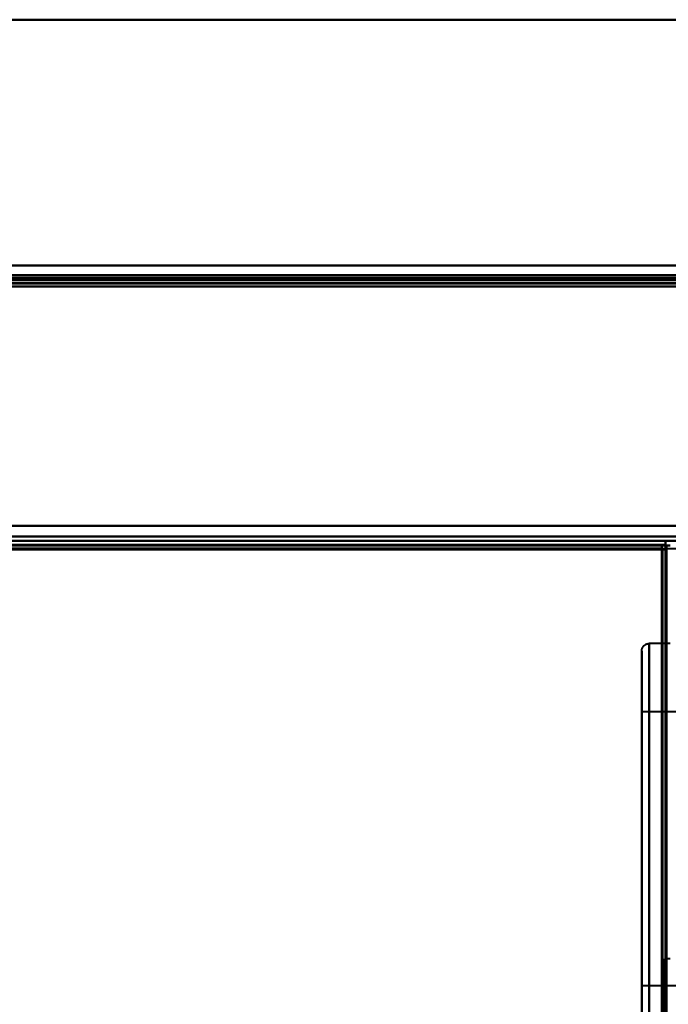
# Model space of a CAD drawing. Header units: millimetres. Extents: x -1352 to 2139, y -120 to 1010.
# Tile 73 of 77: x 412 to 498, y 842 to 972. Entities that reach past the tile are written whole.
import ezdxf

# ---------------------------------------------------------------- set-up
doc = ezdxf.new("R2010")
doc.units = ezdxf.units.MM
doc.layers.add('A-GENM', color=13, linetype='Continuous', lineweight=40)
doc.layers.add('G-IMPT', color=8, linetype='Continuous', lineweight=40)

# ---------------------------------------------------------------- blocks, each defined once
blk = doc.blocks.new('Nexa Toit - 700-751584-Avant')
at = {"layer": 'A-GENM'}
for p, q in [((655, 972), (-655, 972)), ((-655, 972), (655, 972)), ((655, 938), (-655, 938)), ((-655, 938), (655, 938))]:
    blk.add_line(p, q, dxfattribs=at)
blk = doc.blocks.new('Maintenance r21 - Maintenance r21-751643-Avant')
at = {"layer": 'A-GENM'}
for p, q in [((535, 939.65), (-535, 939.65)), ((-535, 939.65), (535, 939.65))]:
    blk.add_line(p, q, dxfattribs=at)
blk = doc.blocks.new('NEXA 700 CALQUES_dwg-751640-Avant')
at = {"layer": 'G-IMPT'}
for p, q in [((532.43, 938.37), (-536.37, 938.37)), ((532.43, 938.37), (-220.37, 938.37)), ((-535.87, 903.37), (531.93, 903.37)), ((-535.47, 902.37), (531.53, 902.37)), ((496.93, 902.87), (-500.87, 902.87)), ((496.93, 902.87), (496.93, 902.27)), ((496.93, 902.27), (496.93, 902.87)), ((496.93, 902.27), (497.53, 902.27)), ((497.53, 902.27), (496.93, 902.27)), ((497.43, 903.37), (497.43, 902.77)), ((497.43, 902.77), (497.43, 903.37)), ((497.43, 902.77), (498.03, 902.77)), ((498.03, 902.77), (497.43, 902.77)), ((497.53, 129.47), (497.53, 902.27)), ((498.03, 889.87), (495.28, 889.87)), ((495.28, 889.87), (495.28, 835.87)), ((495.28, 889.87), (495.28, 835.87)), ((495.28, 862.87), (495.28, 889.87)), ((495.28, 862.87), (495.28, 889.87)), ((494.28, 888.87), (494.28, 862.87)), ((494.28, 862.87), (494.28, 888.87)), ((494.28, 836.87), (494.28, 888.87)), ((498.78, 880.87), (494.28, 880.87)), ((494.28, 880.87), (494.28, 862.87)), ((494.28, 862.87), (494.28, 880.87)), ((494.28, 862.87), (494.28, 844.87)), ((494.28, 862.87), (494.28, 836.87)), ((494.28, 844.87), (494.28, 862.87)), ((494.28, 836.87), (494.28, 862.87)), ((495.28, 835.87), (495.28, 862.87)), ((498.03, 848.37), (497.33, 848.37)), ((497.33, 848.37), (497.33, 713.37)), ((497.33, 713.37), (497.33, 848.37)), ((494.28, 844.87), (498.78, 844.87))]:
    blk.add_line(p, q, dxfattribs=at)
at = {"layer": 'G-IMPT', "flags": 128}
for points in [[(-536.37, 938.37), (-269.17, 938.37), (-1.97, 938.37), (265.23, 938.37), (532.43, 938.37)], [(532.43, 938.37), (265.23, 938.37), (-1.97, 938.37), (-269.17, 938.37), (-536.37, 938.37)], [(532.43, 938.37), (265.23, 938.37), (-1.97, 938.37), (-269.17, 938.37), (-536.37, 938.37)], [(-536.37, 938.37), (-269.17, 938.37), (-1.97, 938.37), (265.23, 938.37), (532.43, 938.37)], [(532.43, 937.87), (265.23, 937.87), (-1.97, 937.87), (-269.17, 937.87), (-536.37, 937.87)], [(-536.37, 937.87), (-269.17, 937.87), (-1.97, 937.87), (265.23, 937.87), (532.43, 937.87)], [(-536.37, 937.77), (-269.17, 937.77), (-1.97, 937.77), (265.23, 937.77), (532.43, 937.77)], [(532.43, 937.77), (265.23, 937.77), (-1.97, 937.77), (-269.17, 937.77), (-536.37, 937.77)], [(532.43, 937.77), (265.23, 937.77), (-1.97, 937.77), (-269.17, 937.77), (-536.37, 937.77)], [(-536.37, 937.77), (-269.17, 937.77), (-1.97, 937.77), (265.23, 937.77), (532.43, 937.77)], [(-536.37, 937.77), (-269.17, 937.77), (-1.97, 937.77), (265.23, 937.77), (532.43, 937.77)], [(532.43, 937.77), (265.23, 937.77), (-1.97, 937.77), (-269.17, 937.77), (-536.37, 937.77)], [(-535.97, 937.87), (-268.97, 937.87), (-1.97, 937.87), (265.03, 937.87), (532.03, 937.87)], [(532.03, 937.87), (265.03, 937.87), (-1.97, 937.87), (-268.97, 937.87), (-535.97, 937.87)], [(532.03, 937.87), (265.03, 937.87), (-1.97, 937.87), (-268.97, 937.87), (-535.97, 937.87)], [(-535.97, 937.87), (-268.97, 937.87), (-1.97, 937.87), (265.03, 937.87), (532.03, 937.87)], [(532.43, 938.37), (344.23, 938.37), (156.03, 938.37), (-32.17, 938.37), (-220.37, 938.37)], [(-220.37, 938.37), (-32.17, 938.37), (156.03, 938.37), (344.23, 938.37), (532.43, 938.37)], [(532.43, 938.37), (344.23, 938.37), (156.03, 938.37), (-32.17, 938.37), (-220.37, 938.37)], [(-220.37, 938.37), (-32.17, 938.37), (156.03, 938.37), (344.23, 938.37), (532.43, 938.37)], [(532.43, 937.87), (344.23, 937.87), (156.03, 937.87), (-32.17, 937.87), (-220.37, 937.87)], [(-220.37, 937.77), (-32.17, 937.77), (156.03, 937.77), (344.23, 937.77), (532.43, 937.77)], [(-220.37, 937.77), (-32.17, 937.77), (156.03, 937.77), (344.23, 937.77), (532.43, 937.77)], [(532.43, 937.77), (344.23, 937.77), (156.03, 937.77), (-32.17, 937.77), (-220.37, 937.77)], [(-219.87, 937.87), (-31.92, 937.87), (156.03, 937.87), (343.98, 937.87), (531.93, 937.87)], [(-219.87, 937.87), (-31.92, 937.87), (156.03, 937.87), (343.98, 937.87), (531.93, 937.87)], [(531.93, 937.87), (343.98, 937.87), (156.03, 937.87), (-31.92, 937.87), (-219.87, 937.87)], [(531.93, 937.87), (343.98, 937.87), (156.03, 937.87), (-31.92, 937.87), (-219.87, 937.87)], [(531.93, 937.87), (343.98, 937.87), (156.03, 937.87), (-31.92, 937.87), (-219.87, 937.87)], [(-219.87, 937.87), (-31.92, 937.87), (156.03, 937.87), (343.98, 937.87), (531.93, 937.87)], [(-219.87, 937.37), (-31.92, 937.37), (156.03, 937.37), (343.98, 937.37), (531.93, 937.37)], [(531.93, 937.37), (343.98, 937.37), (156.03, 937.37), (-31.92, 937.37), (-219.87, 937.37)], [(-219.87, 937.37), (-31.92, 937.37), (156.03, 937.37), (343.98, 937.37), (531.93, 937.37)], [(531.93, 937.27), (343.98, 937.27), (156.03, 937.27), (-31.92, 937.27), (-219.87, 937.27)], [(531.93, 937.27), (343.98, 937.27), (156.03, 937.27), (-31.92, 937.27), (-219.87, 937.27)], [(-219.87, 937.27), (-31.92, 937.27), (156.03, 937.27), (343.98, 937.27), (531.93, 937.27)], [(531.93, 936.87), (264.98, 936.87), (-1.97, 936.87), (-268.92, 936.87), (-535.87, 936.87)], [(531.93, 936.87), (264.98, 936.87), (-1.97, 936.87), (-268.92, 936.87), (-535.87, 936.87)], [(-535.87, 936.87), (-268.92, 936.87), (-1.97, 936.87), (264.98, 936.87), (531.93, 936.87)], [(-535.87, 936.87), (-268.92, 936.87), (-1.97, 936.87), (264.98, 936.87), (531.93, 936.87)], [(-535.87, 936.87), (-268.92, 936.87), (-1.97, 936.87), (264.98, 936.87), (531.93, 936.87)], [(-535.87, 936.87), (-268.92, 936.87), (-1.97, 936.87), (264.98, 936.87), (531.93, 936.87)], [(531.93, 936.87), (264.98, 936.87), (-1.97, 936.87), (-268.92, 936.87), (-535.87, 936.87)], [(531.93, 936.87), (264.98, 936.87), (-1.97, 936.87), (-268.92, 936.87), (-535.87, 936.87)], [(-536.37, 905.37), (-269.17, 905.37), (-1.97, 905.37), (265.23, 905.37), (532.43, 905.37)], [(532.43, 905.37), (265.23, 905.37), (-1.97, 905.37), (-269.17, 905.37), (-536.37, 905.37)], [(532.43, 905.37), (265.23, 905.37), (-1.97, 905.37), (-269.17, 905.37), (-536.37, 905.37)], [(-536.37, 905.37), (-269.17, 905.37), (-1.97, 905.37), (265.23, 905.37), (532.43, 905.37)], [(-535.87, 905.37), (-268.92, 905.37), (-1.97, 905.37), (264.98, 905.37), (531.93, 905.37)], [(531.93, 905.37), (264.98, 905.37), (-1.97, 905.37), (-268.92, 905.37), (-535.87, 905.37)], [(531.93, 905.37), (264.98, 905.37), (-1.97, 905.37), (-268.92, 905.37), (-535.87, 905.37)], [(-535.87, 905.37), (-268.92, 905.37), (-1.97, 905.37), (264.98, 905.37), (531.93, 905.37)], [(-535.87, 903.97), (-268.92, 903.97), (-1.97, 903.97), (264.98, 903.97), (531.93, 903.97)], [(531.93, 903.97), (264.98, 903.97), (-1.97, 903.97), (-268.92, 903.97), (-535.87, 903.97)], [(531.93, 903.97), (264.98, 903.97), (-1.97, 903.97), (-268.92, 903.97), (-535.87, 903.97)], [(-535.87, 903.97), (-268.92, 903.97), (-1.97, 903.97), (264.98, 903.97), (531.93, 903.97)], [(-503.97, 903.37), (-252.97, 903.37), (-1.97, 903.37), (249.03, 903.37), (500.03, 903.37)], [(500.03, 903.37), (249.03, 903.37), (-1.97, 903.37), (-252.97, 903.37), (-503.97, 903.37)], [(497.43, 903.37), (247.73, 903.37), (-1.97, 903.37), (-251.67, 903.37), (-501.37, 903.37)], [(-501.37, 903.37), (-251.67, 903.37), (-1.97, 903.37), (247.73, 903.37), (497.43, 903.37)], [(-501.37, 903.37), (-251.67, 903.37), (-1.97, 903.37), (247.73, 903.37), (497.43, 903.37)], [(497.43, 903.37), (247.73, 903.37), (-1.97, 903.37), (-251.67, 903.37), (-501.37, 903.37)], [(-501.37, 903.37), (-251.67, 903.37), (-1.97, 903.37), (247.73, 903.37), (497.43, 903.37)], [(497.43, 903.37), (247.73, 903.37), (-1.97, 903.37), (-251.67, 903.37), (-501.37, 903.37)], [(-501.37, 902.87), (-251.67, 902.87), (-1.97, 902.87), (247.73, 902.87), (497.43, 902.87)], [(-501.37, 902.77), (-251.67, 902.77), (-1.97, 902.77), (247.73, 902.77), (497.43, 902.77)], [(497.43, 902.77), (247.73, 902.77), (-1.97, 902.77), (-251.67, 902.77), (-501.37, 902.77)], [(497.43, 902.77), (247.73, 902.77), (-1.97, 902.77), (-251.67, 902.77), (-501.37, 902.77)], [(497.03, 902.37), (247.53, 902.37), (-1.97, 902.37), (-251.47, 902.37), (-500.97, 902.37)], [(-500.97, 902.37), (-251.47, 902.37), (-1.97, 902.37), (247.53, 902.37), (497.03, 902.37)], [(496.93, 902.87), (247.48, 902.87), (-1.97, 902.87), (-251.42, 902.87), (-500.87, 902.87)], [(-500.87, 902.87), (-251.42, 902.87), (-1.97, 902.87), (247.48, 902.87), (496.93, 902.87)], [(496.93, 902.87), (247.48, 902.87), (-1.97, 902.87), (-251.42, 902.87), (-500.87, 902.87)], [(-500.87, 902.87), (-251.42, 902.87), (-1.97, 902.87), (247.48, 902.87), (496.93, 902.87)], [(496.93, 902.87), (247.48, 902.87), (-1.97, 902.87), (-251.42, 902.87), (-500.87, 902.87)], [(-500.87, 902.87), (-251.42, 902.87), (-1.97, 902.87), (247.48, 902.87), (496.93, 902.87)], [(-500.87, 902.37), (-251.42, 902.37), (-1.97, 902.37), (247.48, 902.37), (496.93, 902.37)], [(496.93, 902.37), (247.48, 902.37), (-1.97, 902.37), (-251.42, 902.37), (-500.87, 902.37)], [(496.93, 902.27), (247.48, 902.27), (-1.97, 902.27), (-251.42, 902.27), (-500.87, 902.27)], [(-500.87, 902.27), (-251.42, 902.27), (-1.97, 902.27), (247.48, 902.27), (496.93, 902.27)], [(496.93, 902.87), (496.93, 902.75), (496.93, 902.62), (496.93, 902.5), (496.93, 902.37)], [(496.93, 902.37), (496.93, 902.5), (496.93, 902.62), (496.93, 902.75), (496.93, 902.87)], [(497.43, 902.87), (497.31, 902.87), (497.18, 902.87), (497.06, 902.87), (496.93, 902.87)], [(496.93, 902.87), (497.06, 902.87), (497.18, 902.87), (497.31, 902.87), (497.43, 902.87)], [(496.93, 902.37), (496.94, 902.37), (496.96, 902.37), (496.97, 902.37), (496.98, 902.37)], [(496.93, 902.32), (496.93, 902.33), (496.93, 902.35), (496.93, 902.36), (496.93, 902.37)], [(496.93, 902.27), (496.93, 902.28), (496.93, 902.3), (496.93, 902.31), (496.93, 902.32)], [(496.93, 161.37), (496.93, 346.6), (496.93, 531.82), (496.93, 717.05), (496.93, 902.27)], [(496.93, 902.27), (496.93, 717.05), (496.93, 531.82), (496.93, 346.6), (496.93, 161.37)], [(496.98, 902.27), (496.97, 902.27), (496.96, 902.27), (496.94, 902.27), (496.93, 902.27)], [(496.98, 902.37), (496.99, 902.37), (497.01, 902.37), (497.02, 902.37), (497.03, 902.37)], [(497.03, 902.27), (497.02, 902.27), (497.01, 902.27), (496.99, 902.27), (496.98, 902.27)], [(497.03, 129.37), (497.03, 322.62), (497.03, 515.87), (497.03, 709.12), (497.03, 902.37)], [(497.03, 902.37), (497.03, 902.36), (497.03, 902.35), (497.03, 902.33), (497.03, 902.32)], [(497.03, 902.37), (497.03, 709.12), (497.03, 515.87), (497.03, 322.62), (497.03, 129.37)], [(497.03, 902.32), (497.03, 902.31), (497.03, 902.3), (497.03, 902.28), (497.03, 902.27)], [(497.03, 902.27), (497.03, 709.07), (497.03, 515.87), (497.03, 322.67), (497.03, 129.47)], [(497.53, 902.27), (497.41, 902.27), (497.28, 902.27), (497.16, 902.27), (497.03, 902.27)], [(497.03, 129.47), (497.03, 322.67), (497.03, 515.87), (497.03, 709.07), (497.03, 902.27)], [(497.03, 902.27), (497.16, 902.27), (497.28, 902.27), (497.41, 902.27), (497.53, 902.27)], [(500.03, 903.37), (499.38, 903.37), (498.73, 903.37), (498.08, 903.37), (497.43, 903.37)], [(497.43, 903.37), (498.08, 903.37), (498.73, 903.37), (499.38, 903.37), (500.03, 903.37)], [(497.43, 903.37), (497.43, 903.25), (497.43, 903.12), (497.43, 903), (497.43, 902.87)], [(497.43, 902.87), (497.43, 903), (497.43, 903.12), (497.43, 903.25), (497.43, 903.37)], [(497.43, 902.87), (497.43, 902.86), (497.43, 902.85), (497.43, 902.83), (497.43, 902.82)], [(497.43, 902.82), (497.43, 902.81), (497.43, 902.8), (497.43, 902.78), (497.43, 902.77)], [(497.43, 902.77), (497.43, 709.32), (497.43, 515.87), (497.43, 322.42), (497.43, 128.97)], [(497.43, 128.97), (497.43, 322.42), (497.43, 515.87), (497.43, 709.32), (497.43, 902.77)], [(497.43, 128.97), (497.43, 322.42), (497.43, 515.87), (497.43, 709.32), (497.43, 902.77)], [(497.43, 902.77), (497.44, 902.77), (497.46, 902.77), (497.47, 902.77), (497.48, 902.77)], [(497.48, 902.77), (497.49, 902.77), (497.51, 902.77), (497.52, 902.77), (497.53, 902.77)], [(497.53, 902.77), (497.66, 902.77), (497.78, 902.77), (497.91, 902.77), (498.03, 902.77)], [(497.53, 902.27), (497.53, 902.4), (497.53, 902.52), (497.53, 902.65), (497.53, 902.77)], [(497.53, 902.77), (497.53, 709.32), (497.53, 515.87), (497.53, 322.42), (497.53, 128.97)], [(497.53, 902.77), (497.53, 902.65), (497.53, 902.52), (497.53, 902.4), (497.53, 902.27)], [(498.03, 902.77), (497.91, 902.77), (497.78, 902.77), (497.66, 902.77), (497.53, 902.77)], [(497.53, 129.47), (497.53, 322.67), (497.53, 515.87), (497.53, 709.07), (497.53, 902.27)], [(497.53, 902.27), (497.53, 709.07), (497.53, 515.87), (497.53, 322.67), (497.53, 129.47)], [(497.53, 129.47), (497.53, 322.67), (497.53, 515.87), (497.53, 709.07), (497.53, 902.27)], [(497.53, 902.27), (497.53, 709.07), (497.53, 515.87), (497.53, 322.67), (497.53, 129.47)], [(497.53, 129.47), (497.53, 322.67), (497.53, 515.87), (497.53, 709.07), (497.53, 902.27)], [(497.53, 902.27), (497.53, 709.07), (497.53, 515.87), (497.53, 322.67), (497.53, 129.47)], [(494.28, 888.87), (494.28, 888.91), (494.28, 888.95), (494.29, 888.99), (494.29, 889.03), (494.3, 889.07), (494.31, 889.11), (494.32, 889.15), (494.33, 889.19), (494.34, 889.22), (494.36, 889.26), (494.38, 889.3), (494.39, 889.33), (494.41, 889.37), (494.43, 889.4), (494.46, 889.44), (494.48, 889.47), (494.5, 889.5), (494.53, 889.53), (494.56, 889.56), (494.58, 889.59), (494.61, 889.62), (494.64, 889.64), (494.67, 889.67), (494.71, 889.69), (494.74, 889.71), (494.77, 889.73), (494.81, 889.75), (494.84, 889.77), (494.88, 889.79), (494.92, 889.8), (494.96, 889.82), (494.99, 889.83), (495.03, 889.84), (495.07, 889.85), (495.11, 889.86), (495.15, 889.86), (495.19, 889.87), (495.23, 889.87), (495.27, 889.87), (495.28, 889.87)], [(494.28, 888.87), (494.28, 888.85), (494.28, 888.79), (494.28, 888.69), (494.28, 888.54), (494.28, 888.35), (494.28, 888.13), (494.28, 887.86), (494.28, 887.55), (494.28, 887.21), (494.28, 886.82), (494.28, 886.4), (494.28, 885.93), (494.28, 885.44), (494.28, 884.9), (494.28, 884.33), (494.28, 883.73), (494.28, 883.09), (494.28, 882.42), (494.28, 881.72), (494.28, 880.99), (494.28, 880.23), (494.28, 879.44), (494.28, 878.62), (494.28, 877.78), (494.28, 876.92), (494.28, 876.03), (494.28, 875.13), (494.28, 874.2), (494.28, 873.26), (494.28, 872.29), (494.28, 871.32), (494.28, 870.33), (494.28, 869.32), (494.28, 868.31), (494.28, 867.29), (494.28, 866.26), (494.28, 865.23), (494.28, 864.19), (494.28, 863.15), (494.28, 862.11), (494.28, 861.07), (494.28, 860.04), (494.28, 859.01), (494.28, 857.98), (494.28, 856.97), (494.28, 855.96), (494.28, 854.96), (494.28, 853.98), (494.28, 853.01), (494.28, 852.05), (494.28, 851.12), (494.28, 850.2), (494.28, 849.3), (494.28, 848.42), (494.28, 847.57), (494.28, 846.74), (494.28, 845.94), (494.28, 845.16), (494.28, 844.42), (494.28, 843.7), (494.28, 843.01), (494.28, 842.36)], [(494.28, 842.02), (494.28, 842.66), (494.28, 843.33), (494.28, 844.03), (494.28, 844.76), (494.28, 845.52), (494.28, 846.31), (494.28, 847.12), (494.28, 847.96), (494.28, 848.82), (494.28, 849.71), (494.28, 850.62), (494.28, 851.54), (494.28, 852.49), (494.28, 853.45), (494.28, 854.43), (494.28, 855.42), (494.28, 856.42), (494.28, 857.43), (494.28, 858.45), (494.28, 859.48), (494.28, 860.51), (494.28, 861.55), (494.28, 862.59), (494.28, 863.63), (494.28, 864.67), (494.28, 865.71), (494.28, 866.74), (494.28, 867.76), (494.28, 868.78), (494.28, 869.79), (494.28, 870.78), (494.28, 871.77), (494.28, 872.74), (494.28, 873.69), (494.28, 874.63), (494.28, 875.55), (494.28, 876.44), (494.28, 877.32), (494.28, 878.17), (494.28, 879), (494.28, 879.8), (494.28, 880.58), (494.28, 881.33), (494.28, 882.04), (494.28, 882.73), (494.28, 883.39), (494.28, 884.01), (494.28, 884.6), (494.28, 885.15), (494.28, 885.67), (494.28, 886.15), (494.28, 886.6), (494.28, 887), (494.28, 887.37), (494.28, 887.7), (494.28, 887.99), (494.28, 888.24), (494.28, 888.44), (494.28, 888.61), (494.28, 888.74), (494.28, 888.82), (494.28, 888.87), (494.28, 888.87)]]:
    blk.add_lwpolyline(points, dxfattribs=at)

msp = doc.modelspace()

# ---------------------------------------------------------------- block references
at = {"layer": 'A-GENM'}
for name in ['Nexa Toit - 700-751584-Avant', 'Maintenance r21 - Maintenance r21-751643-Avant']:
    msp.add_blockref(name, (0, 0), dxfattribs=at)
at = {"layer": 'G-IMPT'}
msp.add_blockref('NEXA 700 CALQUES_dwg-751640-Avant', (0, 0), dxfattribs=at)

doc.saveas('drawing.dxf')
